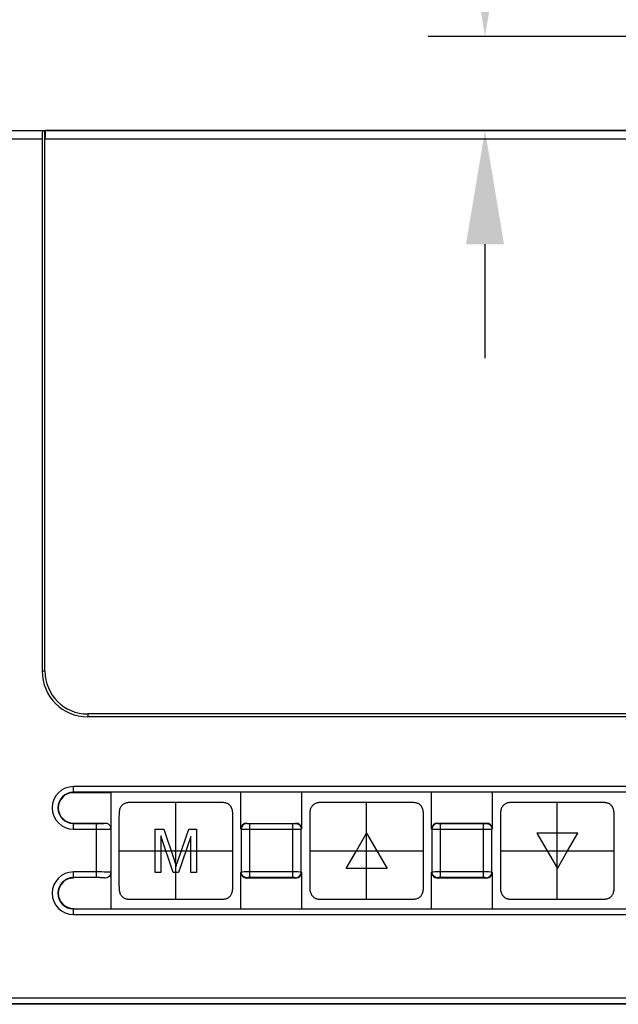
# Model space of a CAD drawing. Header units: millimetres. Extents: x -425 to 2012, y -1195 to -374.
# Tile 33 of 45: x 1203 to 1224, y -624 to -589. Entities that reach past the tile are written whole.
import ezdxf

# ---------------------------------------------------------------- set-up
doc = ezdxf.new("R2010")
doc.units = ezdxf.units.MM
doc.header["$LTSCALE"] = 30.734
doc.header["$PDMODE"] = 3
doc.header["$PDSIZE"] = 2
doc.layers.get('0').update_dxf_attribs({"linetype": 'CONTINUOUS'})
doc.layers.get('Defpoints').update_dxf_attribs({"linetype": 'CONTINUOUS'})
doc.layers.add('06___PRT_ALL_SURFS', color=7, linetype='CONTINUOUS')
doc.styles.get("Standard").update_dxf_attribs({"font": 'txt', "width": 0.707})
doc.dimstyles.get("Standard").update_dxf_attribs({"dimtxt": 3.5, "dimasz": 4, "dimexe": 2, "dimexo": 0, "dimtad": 1, "dimdsep": 46, "dimtxsty": 'Standard', "dimcen": 0.09, "dimclrt": 5, "dimadec": 0, "dimazin": 0, "dimtol": 1, "dimtp": 0.01, "dimtm": 0.01, "dimtfac": 1, "dimtofl": 0, "dimtmove": 0, "dimatfit": 3, "dimfxl": 0, "dimtolj": 1, "dimarcsym": 0})

# ---------------------------------------------------------------- blocks, each defined once
blk = doc.blocks.new('*D39')
at = {"color": 0, "lineweight": -2}
for p, q in [((1219.37, -585.881), (1219.37, -581.881)), ((1219.37, -581.881), (1223.37, -581.881)), ((1230.827, -589.881), (1217.37, -589.881)), ((1231.747, -593.181), (1217.37, -593.181)), ((1219.37, -597.181), (1219.37, -601.181))]:
    blk.add_line(p, q, dxfattribs=at)
at = {"color": 0}
for points in [[(1218.703, -585.881), (1220.037, -585.881), (1219.37, -589.881)], [(1218.703, -597.181), (1220.037, -597.181), (1219.37, -593.181)]]:
    blk.add_solid(points, dxfattribs=at)
at = {"layer": 'Defpoints', "color": 0}
for p in [(1230.827, -589.881), (1219.37, -593.181), (1231.747, -593.181)]:
    blk.add_point(p, dxfattribs=at)
at = {"color": 0, "insert": (1228.237, -581.881), "char_height": 3.5, "attachment_point": 5}
blk.add_mtext('\\A1;{\\H1.7143x;3.3}', dxfattribs=at)
blk = doc.blocks.new('*D40')
at = {"color": 0, "lineweight": -2}
for p, q in [((1191.498, -593.481), (1191.498, -567.112)), ((1247.498, -593.481), (1247.498, -567.112)), ((1195.498, -569.112), (1211.803, -569.112)), ((1243.498, -569.112), (1227.193, -569.112))]:
    blk.add_line(p, q, dxfattribs=at)
at = {"color": 0}
for points in [[(1195.498, -568.445), (1195.498, -569.778), (1191.498, -569.112)], [(1243.498, -568.445), (1243.498, -569.778), (1247.498, -569.112)]]:
    blk.add_solid(points, dxfattribs=at)
at = {"layer": 'Defpoints', "color": 0}
for p in [(1247.498, -569.112), (1191.498, -593.481), (1247.498, -593.481)]:
    blk.add_point(p, dxfattribs=at)
at = {"color": 0, "insert": (1219.498, -569.112), "char_height": 3.5, "attachment_point": 5}
blk.add_mtext('\\A1;{\\H1.7143x;55±1}', dxfattribs=at)

msp = doc.modelspace()

# ---------------------------------------------------------------- linework, layer by layer
at = {"color": 7, "linetype": 'Continuous'}
for p, q in [((1191.798, -593.181), (1247.198, -593.181)), ((1203.911, -612.181), (1203.911, -593.181)), ((1239.896, -593.189), (1203.926, -593.189)), ((1191.498, -593.481), (1203.811, -593.481)), ((1203.811, -593.481), (1203.811, -612.181)), ((1239.911, -593.489), (1203.911, -593.489)), ((1203.911, -612.181), (1203.811, -612.181)), ((1205.411, -613.681), (1205.411, -613.781)), ((1238.411, -613.681), (1205.411, -613.681)), ((1238.411, -613.781), (1205.411, -613.781)), ((1204.911, -616.446), (1204.911, -616.232)), ((1238.911, -616.232), (1204.911, -616.232)), ((1238.911, -616.432), (1204.911, -616.432)), ((1206.226, -616.446), (1204.911, -616.446)), ((1206.226, -616.446), (1206.226, -620.516)), ((1210.796, -617.716), (1210.796, -616.446)), ((1212.926, -616.446), (1212.926, -617.716)), ((1217.496, -617.716), (1217.496, -616.446)), ((1219.626, -616.446), (1219.626, -617.716)), ((1204.911, -617.73), (1204.911, -617.516)), ((1204.911, -617.516), (1206.026, -617.516)), ((1204.911, -617.53), (1205.726, -617.53)), ((1204.911, -617.73), (1205.77, -617.73)), ((1205.726, -619.432), (1205.726, -617.53)), ((1205.726, -617.53), (1205.784, -617.53)), ((1205.77, -617.73), (1205.947, -617.729)), ((1205.784, -617.53), (1205.818, -617.529)), ((1205.818, -617.529), (1205.842, -617.529)), ((1205.842, -617.529), (1205.868, -617.529)), ((1205.868, -617.529), (1205.892, -617.528)), ((1205.892, -617.528), (1205.917, -617.527)), ((1205.947, -617.729), (1206.021, -617.729)), ((1206.021, -617.729), (1206.061, -617.728)), ((1206.061, -617.728), (1206.096, -617.727)), ((1210.796, -617.716), (1210.808, -617.728)), ((1210.808, -617.728), (1210.808, -619.234)), ((1210.858, -617.729), (1210.931, -617.729)), ((1210.931, -617.729), (1212.648, -617.73)), ((1210.996, -617.516), (1211.008, -617.528)), ((1211.043, -617.529), (1211.063, -617.53)), ((1211.063, -617.53), (1211.088, -617.53)), ((1211.088, -617.53), (1212.614, -617.53)), ((1211.108, -619.432), (1211.108, -617.53)), ((1212.614, -619.432), (1212.614, -617.53)), ((1212.614, -617.53), (1212.647, -617.53)), ((1212.647, -617.53), (1212.666, -617.53)), ((1212.648, -617.73), (1212.815, -617.729)), ((1212.666, -617.53), (1212.681, -617.529)), ((1212.681, -617.529), (1212.692, -617.529)), ((1212.692, -617.529), (1212.701, -617.529)), ((1212.714, -617.528), (1212.726, -617.516)), ((1212.815, -617.729), (1212.876, -617.729)), ((1212.876, -617.729), (1212.897, -617.729)), ((1212.914, -617.728), (1212.926, -617.716)), ((1212.914, -619.234), (1212.914, -617.728)), ((1217.496, -617.716), (1217.508, -617.728)), ((1217.508, -617.728), (1217.508, -619.234)), ((1217.558, -617.729), (1217.631, -617.729)), ((1217.631, -617.729), (1219.348, -617.73)), ((1217.696, -617.516), (1217.708, -617.528)), ((1217.696, -617.516), (1219.426, -617.516)), ((1217.743, -617.529), (1217.763, -617.53)), ((1217.763, -617.53), (1217.788, -617.53)), ((1217.788, -617.53), (1219.314, -617.53)), ((1217.808, -619.432), (1217.808, -617.53)), ((1219.314, -619.432), (1219.314, -617.53)), ((1219.314, -617.53), (1219.347, -617.53)), ((1219.347, -617.53), (1219.366, -617.53)), ((1219.348, -617.73), (1219.515, -617.729)), ((1219.366, -617.53), (1219.381, -617.529)), ((1219.381, -617.529), (1219.392, -617.529)), ((1219.392, -617.529), (1219.401, -617.529)), ((1219.414, -617.528), (1219.426, -617.516)), ((1219.515, -617.729), (1219.576, -617.729)), ((1219.576, -617.729), (1219.597, -617.729)), ((1219.614, -619.234), (1219.614, -617.728)), ((1204.911, -619.446), (1204.911, -619.232)), ((1205.913, -619.232), (1204.911, -619.232)), ((1205.771, -619.432), (1204.911, -619.432)), ((1205.806, -619.432), (1205.771, -619.432)), ((1205.833, -619.432), (1205.806, -619.432)), ((1205.858, -619.433), (1205.833, -619.432)), ((1205.882, -619.433), (1205.858, -619.433)), ((1205.899, -619.434), (1205.882, -619.433)), ((1205.915, -619.434), (1205.899, -619.434)), ((1205.987, -619.233), (1205.913, -619.232)), ((1205.931, -619.435), (1205.915, -619.434)), ((1206.032, -619.233), (1205.987, -619.233)), ((1206.058, -619.234), (1206.032, -619.233)), ((1206.083, -619.234), (1206.058, -619.234)), ((1206.105, -619.235), (1206.083, -619.234)), ((1206.125, -619.235), (1206.105, -619.235)), ((1210.796, -620.516), (1210.796, -619.246)), ((1210.846, -619.233), (1210.825, -619.233)), ((1210.907, -619.232), (1210.846, -619.233)), ((1211.074, -619.232), (1210.907, -619.232)), ((1211.008, -619.434), (1210.996, -619.446)), ((1212.726, -619.446), (1210.996, -619.446)), ((1211.03, -619.433), (1211.021, -619.433)), ((1211.041, -619.432), (1211.03, -619.433)), ((1211.056, -619.432), (1211.041, -619.432)), ((1211.075, -619.432), (1211.056, -619.432)), ((1212.791, -619.232), (1211.074, -619.232)), ((1211.108, -619.432), (1211.075, -619.432)), ((1212.635, -619.432), (1211.108, -619.432)), ((1212.659, -619.432), (1212.635, -619.432)), ((1212.679, -619.432), (1212.659, -619.432)), ((1212.726, -619.446), (1212.714, -619.434)), ((1212.864, -619.233), (1212.791, -619.232)), ((1212.926, -619.246), (1212.914, -619.234)), ((1212.926, -619.246), (1212.926, -620.516)), ((1217.508, -619.234), (1217.496, -619.246)), ((1217.496, -620.516), (1217.496, -619.246)), ((1217.546, -619.233), (1217.525, -619.233)), ((1217.607, -619.232), (1217.546, -619.233)), ((1217.774, -619.232), (1217.607, -619.232)), ((1217.708, -619.434), (1217.696, -619.446)), ((1219.426, -619.446), (1217.696, -619.446)), ((1217.73, -619.433), (1217.721, -619.433)), ((1217.741, -619.432), (1217.73, -619.433)), ((1217.756, -619.432), (1217.741, -619.432)), ((1217.775, -619.432), (1217.756, -619.432)), ((1219.491, -619.232), (1217.774, -619.232)), ((1217.808, -619.432), (1217.775, -619.432)), ((1219.335, -619.432), (1217.808, -619.432)), ((1219.359, -619.432), (1219.335, -619.432)), ((1219.379, -619.432), (1219.359, -619.432)), ((1219.426, -619.446), (1219.414, -619.434)), ((1219.564, -619.233), (1219.491, -619.232)), ((1219.626, -619.246), (1219.614, -619.234)), ((1219.626, -619.246), (1219.626, -620.516)), ((1204.911, -620.73), (1204.911, -620.516)), ((1204.911, -620.53), (1238.911, -620.53)), ((1204.911, -620.73), (1238.911, -620.73)), ((1194.026, -623.653), (1244.971, -623.653)), ((1244.999, -623.881), (1193.997, -623.881)), ((1194.026, -623.853), (1244.971, -623.853))]:
    msp.add_line(p, q, dxfattribs=at)
at = {"linetype": 'Continuous'}
for p, q in [((1208.511, -619.99), (1208.511, -616.99)), ((1207.788, -619.248), (1207.788, -617.732)), ((1207.788, -617.732), (1208.089, -617.732)), ((1208.089, -617.732), (1208.447, -618.805)), ((1208.601, -618.786), (1208.965, -617.732)), ((1208.965, -617.732), (1209.234, -617.732)), ((1209.234, -617.732), (1209.234, -619.248)), ((1207.981, -617.957), (1207.981, -619.248)), ((1208.418, -619.248), (1207.981, -617.957)), ((1209.041, -617.98), (1208.599, -619.248)), ((1209.041, -619.248), (1209.041, -617.98)), ((1214.851, -618.49), (1215.211, -617.865)), ((1215.211, -617.865), (1215.572, -618.489)), ((1221.19, -617.864), (1221.551, -618.489)), ((1222.633, -617.864), (1221.19, -617.864)), ((1222.272, -618.489), (1222.633, -617.864)), ((1206.511, -618.49), (1210.511, -618.49)), ((1208.582, -618.84), (1208.601, -618.786)), ((1214.49, -619.115), (1214.851, -618.49)), ((1215.572, -618.489), (1215.933, -619.114)), ((1221.551, -618.489), (1221.912, -619.114)), ((1221.912, -619.114), (1222.272, -618.489)), ((1208.564, -618.894), (1208.582, -618.84)), ((1215.933, -619.114), (1214.49, -619.115)), ((1207.981, -619.248), (1207.788, -619.248)), ((1208.599, -619.248), (1208.418, -619.248)), ((1209.234, -619.248), (1209.041, -619.248))]:
    msp.add_line(p, q, dxfattribs=at)
at = {"color": 7, "linetype": 'Continuous'}
for points in [[(1205.917, -617.527), (1205.928, -617.527), (1205.94, -617.526), (1205.951, -617.526), (1205.961, -617.525), (1205.971, -617.525), (1205.98, -617.524), (1205.989, -617.523), (1205.997, -617.522), (1206.003, -617.522), (1206.009, -617.521), (1206.014, -617.52), (1206.018, -617.519), (1206.021, -617.518), (1206.023, -617.517), (1206.025, -617.517), (1206.026, -617.516)], [(1206.026, -617.516), (1206.08, -617.523), (1206.126, -617.542), (1206.167, -617.574), (1206.199, -617.615), (1206.218, -617.662), (1206.226, -617.716)], [(1206.096, -617.727), (1206.112, -617.727), (1206.127, -617.726), (1206.14, -617.726), (1206.153, -617.725), (1206.165, -617.725), (1206.175, -617.724), (1206.185, -617.723), (1206.194, -617.722), (1206.201, -617.722), (1206.208, -617.721), (1206.213, -617.72), (1206.217, -617.719), (1206.221, -617.718), (1206.223, -617.717), (1206.225, -617.717), (1206.226, -617.716)], [(1211.008, -617.528), (1210.956, -617.535), (1210.908, -617.555), (1210.867, -617.587), (1210.835, -617.628), (1210.815, -617.676), (1210.808, -617.728)], [(1210.808, -617.728), (1210.811, -617.728), (1210.818, -617.728), (1210.829, -617.729), (1210.858, -617.729)], [(1211.008, -617.528), (1211.009, -617.528), (1211.012, -617.528), (1211.015, -617.529), (1211.02, -617.529), (1211.025, -617.529), (1211.031, -617.529), (1211.043, -617.529)], [(1212.701, -617.529), (1212.705, -617.529), (1212.708, -617.529), (1212.711, -617.528), (1212.713, -617.528), (1212.714, -617.528)], [(1212.714, -617.528), (1212.766, -617.535), (1212.814, -617.555), (1212.855, -617.587), (1212.887, -617.628), (1212.907, -617.676), (1212.914, -617.728)], [(1212.897, -617.729), (1212.906, -617.728), (1212.911, -617.728), (1212.914, -617.728)], [(1217.708, -617.528), (1217.656, -617.535), (1217.608, -617.555), (1217.567, -617.587), (1217.535, -617.628), (1217.515, -617.676), (1217.508, -617.728)], [(1217.508, -617.728), (1217.511, -617.728), (1217.518, -617.728), (1217.529, -617.729), (1217.558, -617.729)], [(1217.708, -617.528), (1217.709, -617.528), (1217.712, -617.528), (1217.715, -617.529), (1217.72, -617.529), (1217.725, -617.529), (1217.731, -617.529), (1217.743, -617.529)], [(1219.401, -617.529), (1219.405, -617.529), (1219.408, -617.529), (1219.411, -617.528), (1219.413, -617.528), (1219.414, -617.528)], [(1219.414, -617.528), (1219.466, -617.535), (1219.514, -617.555), (1219.555, -617.587), (1219.587, -617.628), (1219.607, -617.676), (1219.614, -617.728)], [(1219.597, -617.729), (1219.606, -617.728), (1219.611, -617.728), (1219.614, -617.728)], [(1206.026, -619.446), (1206.025, -619.445), (1206.024, -619.444), (1206.022, -619.444), (1206.019, -619.443), (1206.016, -619.442), (1206.012, -619.441), (1206.008, -619.441), (1206.003, -619.44), (1205.998, -619.439), (1205.993, -619.439), (1205.987, -619.438), (1205.981, -619.438), (1205.974, -619.437), (1205.968, -619.437), (1205.961, -619.436), (1205.954, -619.436), (1205.946, -619.436), (1205.931, -619.435)], [(1206.226, -619.246), (1206.218, -619.3), (1206.199, -619.346), (1206.167, -619.387), (1206.126, -619.419), (1206.08, -619.438), (1206.026, -619.446)], [(1206.226, -619.246), (1206.225, -619.245), (1206.224, -619.244), (1206.221, -619.244), (1206.218, -619.243), (1206.215, -619.242), (1206.211, -619.241), (1206.206, -619.241), (1206.201, -619.24), (1206.196, -619.239), (1206.19, -619.239), (1206.183, -619.238), (1206.176, -619.238), (1206.169, -619.237), (1206.161, -619.237), (1206.153, -619.236), (1206.144, -619.236), (1206.125, -619.235)], [(1210.825, -619.233), (1210.817, -619.233), (1210.811, -619.233), (1210.808, -619.234)], [(1211.008, -619.434), (1210.956, -619.427), (1210.908, -619.407), (1210.867, -619.375), (1210.835, -619.334), (1210.815, -619.285), (1210.808, -619.234)], [(1211.021, -619.433), (1211.017, -619.433), (1211.014, -619.433), (1211.011, -619.433), (1211.009, -619.433), (1211.008, -619.434)], [(1212.714, -619.434), (1212.713, -619.433), (1212.711, -619.433), (1212.707, -619.433), (1212.703, -619.433), (1212.697, -619.433), (1212.692, -619.433), (1212.679, -619.432)], [(1212.714, -619.434), (1212.766, -619.427), (1212.814, -619.407), (1212.855, -619.375), (1212.887, -619.334), (1212.907, -619.285), (1212.914, -619.234)], [(1212.914, -619.234), (1212.911, -619.233), (1212.904, -619.233), (1212.893, -619.233), (1212.864, -619.233)], [(1217.525, -619.233), (1217.517, -619.233), (1217.511, -619.233), (1217.508, -619.234)], [(1217.708, -619.434), (1217.656, -619.427), (1217.608, -619.407), (1217.567, -619.375), (1217.535, -619.334), (1217.515, -619.285), (1217.508, -619.234)], [(1217.721, -619.433), (1217.717, -619.433), (1217.714, -619.433), (1217.711, -619.433), (1217.709, -619.433), (1217.708, -619.434)], [(1219.414, -619.434), (1219.413, -619.433), (1219.411, -619.433), (1219.407, -619.433), (1219.403, -619.433), (1219.397, -619.433), (1219.392, -619.433), (1219.379, -619.432)], [(1219.414, -619.434), (1219.466, -619.427), (1219.514, -619.407), (1219.555, -619.375), (1219.587, -619.334), (1219.607, -619.285), (1219.614, -619.234)], [(1219.614, -619.234), (1219.611, -619.233), (1219.604, -619.233), (1219.593, -619.233), (1219.564, -619.233)]]:
    msp.add_lwpolyline(points, dxfattribs=at)
at = {"linetype": 'Continuous'}
for points in [[(1208.447, -618.805), (1208.466, -618.861), (1208.475, -618.889), (1208.484, -618.917), (1208.493, -618.945), (1208.502, -618.973), (1208.511, -619.001), (1208.52, -619.029)], [(1208.52, -619.029), (1208.528, -619.002), (1208.537, -618.975), (1208.546, -618.948), (1208.555, -618.921), (1208.564, -618.894)]]:
    msp.add_lwpolyline(points, dxfattribs=at)
at = {"color": 7, "linetype": 'Continuous'}
for centre, radius, start in [((1205.411, -612.181), 1.6, 180), ((1205.411, -612.181), 1.5, 180), ((1204.911, -616.981), 0.749, 90), ((1204.911, -616.981), 0.549, 90), ((1204.911, -616.981), 0.535, 90), ((1204.911, -619.981), 0.749, 90), ((1204.911, -619.981), 0.549, 90), ((1204.911, -619.981), 0.535, 90)]:
    msp.add_arc(centre, radius, start, 270, dxfattribs=at)
for centre, major_axis, ratio, start_param, end_param in [((1203.826, -593.481), (0, 0.3), 0.05, 0, 1.570796), ((1203.926, -593.489), (0, 0.3), 0.05, 0, 1.570796), ((1210.996, -617.716), (-0.141, 0.141), 0.999695, -0.785246, 0.785246), ((1212.726, -617.716), (0.141, 0.141), 0.999695, -0.785246, 0.785246), ((1217.696, -617.716), (-0.141, 0.141), 0.999695, -0.785246, 0.785246), ((1219.426, -617.716), (0.141, 0.141), 0.999695, -0.785246, 0.785246), ((1210.996, -619.246), (0.141, 0.141), 0.999695, -3.926839, -2.356347), ((1212.726, -619.246), (-0.141, 0.141), 0.999695, -3.926839, -2.356347), ((1217.696, -619.246), (0.141, 0.141), 0.999695, -3.926839, -2.356347), ((1219.426, -619.246), (-0.141, 0.141), 0.999695, -3.926839, -2.356347)]:
    msp.add_ellipse(centre, major_axis=major_axis, ratio=ratio, start_param=start_param, end_param=end_param, dxfattribs=at)
at = {"layer": '06___PRT_ALL_SURFS', "color": 7, "linetype": 'Continuous'}
for p, q in [((1208.511, -620.19), (1208.511, -616.79)), ((1208.511, -620.19), (1208.511, -616.79)), ((1215.211, -620.19), (1215.211, -616.79)), ((1221.911, -620.19), (1221.911, -616.79)), ((1210.511, -617.656), (1210.511, -617.261)), ((1217.211, -617.656), (1217.211, -617.261)), ((1223.911, -617.656), (1223.911, -617.261)), ((1206.511, -617.662), (1206.511, -617.939)), ((1213.211, -617.662), (1213.211, -617.939)), ((1219.911, -617.662), (1219.911, -617.939)), ((1206.511, -618.361), (1206.511, -618.742)), ((1210.511, -618.62), (1210.511, -618.238)), ((1213.211, -618.361), (1213.211, -618.742)), ((1217.211, -618.62), (1217.211, -618.238)), ((1219.911, -618.361), (1219.911, -618.742)), ((1223.911, -618.62), (1223.911, -618.238)), ((1206.511, -618.49), (1210.511, -618.49)), ((1206.511, -618.49), (1210.511, -618.49)), ((1213.211, -618.49), (1217.211, -618.49)), ((1219.911, -618.49), (1223.911, -618.49)), ((1210.511, -619.318), (1210.511, -619.042)), ((1217.211, -619.318), (1217.211, -619.042)), ((1223.911, -619.318), (1223.911, -619.042)), ((1206.511, -619.324), (1206.511, -619.719)), ((1213.211, -619.324), (1213.211, -619.719)), ((1219.911, -619.324), (1219.911, -619.719))]:
    msp.add_line(p, q, dxfattribs=at)
for points in [[(1206.97, -616.79), (1206.946, -616.79), (1206.922, -616.791), (1206.899, -616.792), (1206.876, -616.793), (1206.852, -616.794), (1206.829, -616.796), (1206.805, -616.799), (1206.782, -616.803), (1206.759, -616.808), (1206.736, -616.815), (1206.713, -616.823), (1206.692, -616.833), (1206.671, -616.845), (1206.652, -616.859), (1206.634, -616.874), (1206.616, -616.891), (1206.6, -616.91), (1206.584, -616.93), (1206.569, -616.953), (1206.555, -616.979), (1206.543, -617.007), (1206.533, -617.039), (1206.525, -617.073), (1206.519, -617.109), (1206.515, -617.147), (1206.513, -617.187), (1206.512, -617.228), (1206.511, -617.269), (1206.511, -617.545)], [(1210.511, -617.261), (1210.51, -617.221), (1210.509, -617.18), (1210.506, -617.14), (1210.502, -617.102), (1210.496, -617.066), (1210.487, -617.032), (1210.476, -617.001), (1210.464, -616.973), (1210.45, -616.948), (1210.435, -616.925), (1210.419, -616.905), (1210.401, -616.886), (1210.384, -616.87), (1210.365, -616.855), (1210.345, -616.842), (1210.324, -616.83), (1210.302, -616.821), (1210.279, -616.813), (1210.256, -616.807), (1210.233, -616.802), (1210.209, -616.798), (1210.185, -616.795), (1210.162, -616.793), (1210.139, -616.792), (1210.115, -616.791), (1210.092, -616.791), (1210.068, -616.79), (1210.045, -616.79), (1206.97, -616.79)], [(1213.67, -616.79), (1213.646, -616.79), (1213.622, -616.791), (1213.599, -616.792), (1213.576, -616.793), (1213.552, -616.794), (1213.529, -616.796), (1213.505, -616.799), (1213.482, -616.803), (1213.459, -616.808), (1213.436, -616.815), (1213.413, -616.823), (1213.392, -616.833), (1213.371, -616.845), (1213.352, -616.859), (1213.334, -616.874), (1213.316, -616.891), (1213.3, -616.91), (1213.284, -616.93), (1213.269, -616.953), (1213.255, -616.979), (1213.243, -617.007), (1213.233, -617.039), (1213.225, -617.073), (1213.219, -617.109), (1213.215, -617.147), (1213.213, -617.187), (1213.212, -617.228), (1213.211, -617.269), (1213.211, -617.545)], [(1217.211, -617.261), (1217.21, -617.221), (1217.209, -617.18), (1217.206, -617.14), (1217.202, -617.102), (1217.196, -617.066), (1217.187, -617.032), (1217.176, -617.001), (1217.164, -616.973), (1217.15, -616.948), (1217.135, -616.925), (1217.119, -616.905), (1217.101, -616.886), (1217.084, -616.87), (1217.065, -616.855), (1217.045, -616.842), (1217.024, -616.83), (1217.002, -616.821), (1216.979, -616.813), (1216.956, -616.807), (1216.933, -616.802), (1216.909, -616.798), (1216.885, -616.795), (1216.862, -616.793), (1216.839, -616.792), (1216.815, -616.791), (1216.792, -616.791), (1216.768, -616.79), (1216.745, -616.79), (1213.67, -616.79)], [(1220.37, -616.79), (1220.346, -616.79), (1220.322, -616.791), (1220.299, -616.792), (1220.276, -616.793), (1220.252, -616.794), (1220.229, -616.796), (1220.205, -616.799), (1220.182, -616.803), (1220.159, -616.808), (1220.136, -616.815), (1220.113, -616.823), (1220.092, -616.833), (1220.071, -616.845), (1220.052, -616.859), (1220.034, -616.874), (1220.016, -616.891), (1220, -616.91), (1219.984, -616.93), (1219.969, -616.953), (1219.955, -616.979), (1219.943, -617.007), (1219.933, -617.039), (1219.925, -617.073), (1219.919, -617.109), (1219.915, -617.147), (1219.913, -617.187), (1219.912, -617.228), (1219.911, -617.269), (1219.911, -617.545)], [(1223.911, -617.261), (1223.91, -617.221), (1223.909, -617.18), (1223.906, -617.14), (1223.902, -617.102), (1223.896, -617.066), (1223.887, -617.032), (1223.876, -617.001), (1223.864, -616.973), (1223.85, -616.948), (1223.835, -616.925), (1223.819, -616.905), (1223.801, -616.886), (1223.784, -616.87), (1223.765, -616.855), (1223.745, -616.842), (1223.724, -616.83), (1223.702, -616.821), (1223.679, -616.813), (1223.656, -616.807), (1223.633, -616.802), (1223.609, -616.798), (1223.585, -616.795), (1223.562, -616.793), (1223.539, -616.792), (1223.515, -616.791), (1223.492, -616.791), (1223.468, -616.79), (1223.445, -616.79), (1220.37, -616.79)], [(1206.511, -617.545), (1206.511, -617.584), (1206.511, -617.662)], [(1210.511, -617.773), (1210.511, -617.734), (1210.511, -617.695), (1210.511, -617.656)], [(1210.511, -618.238), (1210.511, -618.026), (1210.511, -617.979), (1210.511, -617.773)], [(1213.211, -617.545), (1213.211, -617.584), (1213.211, -617.662)], [(1217.211, -617.773), (1217.211, -617.734), (1217.211, -617.695), (1217.211, -617.656)], [(1217.211, -618.238), (1217.211, -618.026), (1217.211, -617.979), (1217.211, -617.773)], [(1219.911, -617.545), (1219.911, -617.584), (1219.911, -617.662)], [(1223.911, -617.773), (1223.911, -617.734), (1223.911, -617.695), (1223.911, -617.656)], [(1223.911, -618.238), (1223.911, -618.026), (1223.911, -617.979), (1223.911, -617.773)], [(1206.511, -617.939), (1206.511, -618.184), (1206.511, -618.361)], [(1213.211, -617.939), (1213.211, -618.184), (1213.211, -618.361)], [(1219.911, -617.939), (1219.911, -618.184), (1219.911, -618.361)], [(1206.511, -618.742), (1206.511, -618.955), (1206.511, -619.001), (1206.511, -619.207)], [(1210.511, -619.042), (1210.511, -618.796), (1210.511, -618.62)], [(1213.211, -618.742), (1213.211, -618.955), (1213.211, -619.001), (1213.211, -619.207)], [(1217.211, -619.042), (1217.211, -618.796), (1217.211, -618.62)], [(1219.911, -618.742), (1219.911, -618.955), (1219.911, -619.001), (1219.911, -619.207)], [(1223.911, -619.042), (1223.911, -618.796), (1223.911, -618.62)], [(1206.511, -619.207), (1206.511, -619.246), (1206.511, -619.285), (1206.511, -619.324)], [(1210.052, -620.19), (1210.076, -620.19), (1210.1, -620.189), (1210.123, -620.189), (1210.147, -620.188), (1210.17, -620.186), (1210.193, -620.184), (1210.217, -620.181), (1210.24, -620.177), (1210.263, -620.172), (1210.286, -620.165), (1210.309, -620.157), (1210.33, -620.147), (1210.351, -620.135), (1210.37, -620.121), (1210.388, -620.106), (1210.406, -620.089), (1210.423, -620.071), (1210.438, -620.05), (1210.453, -620.027), (1210.467, -620.001), (1210.479, -619.973), (1210.489, -619.942), (1210.497, -619.908), (1210.503, -619.871), (1210.507, -619.833), (1210.509, -619.793), (1210.51, -619.752), (1210.511, -619.711), (1210.511, -619.435)], [(1210.511, -619.435), (1210.511, -619.396), (1210.511, -619.318)], [(1213.211, -619.207), (1213.211, -619.246), (1213.211, -619.285), (1213.211, -619.324)], [(1216.752, -620.19), (1216.776, -620.19), (1216.8, -620.189), (1216.823, -620.189), (1216.847, -620.188), (1216.87, -620.186), (1216.893, -620.184), (1216.917, -620.181), (1216.94, -620.177), (1216.963, -620.172), (1216.986, -620.165), (1217.009, -620.157), (1217.03, -620.147), (1217.051, -620.135), (1217.07, -620.121), (1217.088, -620.106), (1217.106, -620.089), (1217.123, -620.071), (1217.138, -620.05), (1217.153, -620.027), (1217.167, -620.001), (1217.179, -619.973), (1217.189, -619.942), (1217.197, -619.908), (1217.203, -619.871), (1217.207, -619.833), (1217.209, -619.793), (1217.21, -619.752), (1217.211, -619.711), (1217.211, -619.435)], [(1217.211, -619.435), (1217.211, -619.396), (1217.211, -619.318)], [(1219.911, -619.207), (1219.911, -619.246), (1219.911, -619.285), (1219.911, -619.324)], [(1223.452, -620.19), (1223.476, -620.19), (1223.5, -620.189), (1223.523, -620.189), (1223.547, -620.188), (1223.57, -620.186), (1223.593, -620.184), (1223.617, -620.181), (1223.64, -620.177), (1223.663, -620.172), (1223.686, -620.165), (1223.709, -620.157), (1223.73, -620.147), (1223.751, -620.135), (1223.77, -620.121), (1223.788, -620.106), (1223.806, -620.089), (1223.823, -620.071), (1223.838, -620.05), (1223.853, -620.027), (1223.867, -620.001), (1223.879, -619.973), (1223.889, -619.942), (1223.897, -619.908), (1223.903, -619.871), (1223.907, -619.833), (1223.909, -619.793), (1223.91, -619.752), (1223.911, -619.711), (1223.911, -619.435)], [(1223.911, -619.435), (1223.911, -619.396), (1223.911, -619.318)], [(1206.511, -619.719), (1206.512, -619.759), (1206.513, -619.8), (1206.516, -619.84), (1206.52, -619.878), (1206.527, -619.914), (1206.535, -619.948), (1206.546, -619.979), (1206.558, -620.007), (1206.572, -620.032), (1206.587, -620.055), (1206.604, -620.076), (1206.621, -620.094), (1206.639, -620.11), (1206.657, -620.125), (1206.677, -620.138), (1206.698, -620.15), (1206.72, -620.16), (1206.743, -620.167), (1206.766, -620.174), (1206.79, -620.178), (1206.813, -620.182), (1206.837, -620.185), (1206.86, -620.187), (1206.883, -620.188), (1206.907, -620.189), (1206.93, -620.19), (1206.954, -620.19), (1206.978, -620.19), (1210.052, -620.19)], [(1213.211, -619.719), (1213.212, -619.759), (1213.213, -619.8), (1213.216, -619.84), (1213.22, -619.878), (1213.227, -619.914), (1213.235, -619.948), (1213.246, -619.979), (1213.258, -620.007), (1213.272, -620.032), (1213.287, -620.055), (1213.304, -620.076), (1213.321, -620.094), (1213.339, -620.11), (1213.357, -620.125), (1213.377, -620.138), (1213.398, -620.15), (1213.42, -620.16), (1213.443, -620.167), (1213.466, -620.174), (1213.49, -620.178), (1213.513, -620.182), (1213.537, -620.185), (1213.56, -620.187), (1213.583, -620.188), (1213.607, -620.189), (1213.63, -620.19), (1213.654, -620.19), (1213.678, -620.19), (1216.752, -620.19)], [(1219.911, -619.719), (1219.912, -619.759), (1219.913, -619.8), (1219.916, -619.84), (1219.92, -619.878), (1219.927, -619.914), (1219.935, -619.948), (1219.946, -619.979), (1219.958, -620.007), (1219.972, -620.032), (1219.987, -620.055), (1220.004, -620.076), (1220.021, -620.094), (1220.039, -620.11), (1220.057, -620.125), (1220.077, -620.138), (1220.098, -620.15), (1220.12, -620.16), (1220.143, -620.167), (1220.166, -620.174), (1220.19, -620.178), (1220.213, -620.182), (1220.237, -620.185), (1220.26, -620.187), (1220.283, -620.188), (1220.307, -620.189), (1220.33, -620.19), (1220.354, -620.19), (1220.378, -620.19), (1223.452, -620.19)]]:
    msp.add_lwpolyline(points, dxfattribs=at)

# ---------------------------------------------------------------- dimensions: what is measured, and where the dimension line sits
at = {"color": 2}
dim = msp.add_linear_dim(base=(1247.498, -569.112), p1=(1191.498, -593.481), p2=(1247.498, -593.481), text='{\\H1.7143x;55±1}', dimstyle='Standard', override={"dimtad": 0, "dimtih": 1, "dimtoh": 1, "dimdec": 0, "dimzin": 0, "dimcen": 5.0292, "dimclrt": 0, "dimtol": 0, "dimtp": 0.1, "dimtm": 0.1, "dimtdec": 1, "dimtzin": 0}, dxfattribs=at)
dim.commit()
dim.dimension.update_dxf_attribs({"geometry": '*D40', "text_midpoint": (1219.498, -569.112)})
dim = msp.add_linear_dim(base=(1219.37, -593.181), p1=(1230.827, -589.881), p2=(1231.747, -593.181), angle=90, text='{\\H1.7143x;<>}', dimstyle='Standard', override={"dimtad": 0, "dimtih": 1, "dimtoh": 1, "dimdec": 1, "dimzin": 0, "dimcen": 5.0292, "dimclrt": 0, "dimtol": 0, "dimtp": 0.1, "dimtm": 0.1, "dimtdec": 1, "dimtzin": 0}, dxfattribs=at)
dim.commit()
dim.dimension.update_dxf_attribs({"geometry": '*D39', "text_midpoint": (1228.237, -581.881), "dimtype": 160})

doc.saveas('drawing.dxf')
